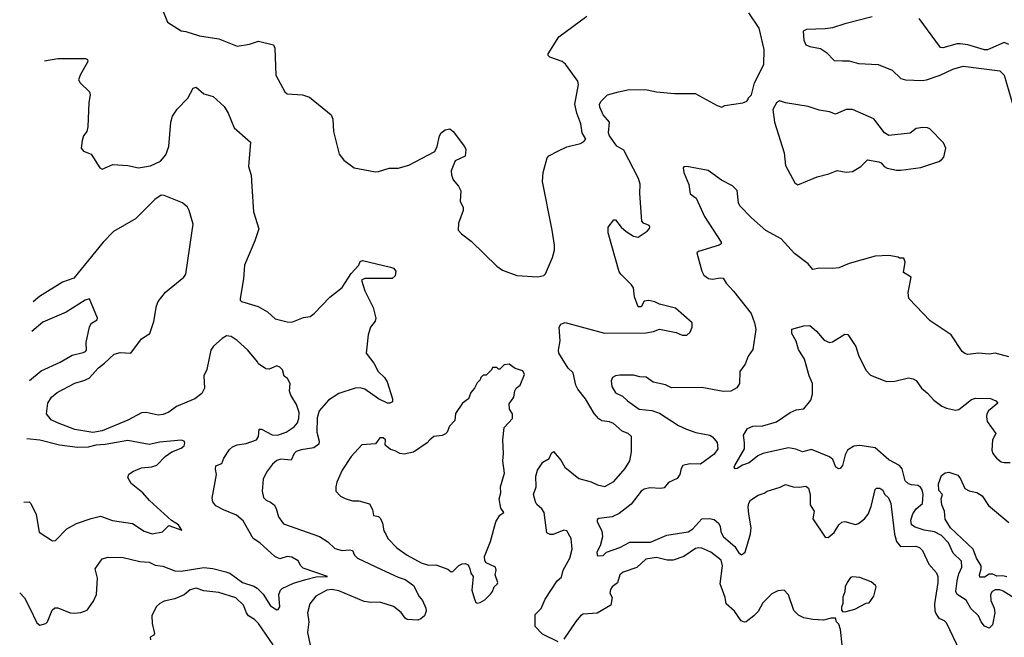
# Model space of a CAD drawing. Extents: x 1843161 to 1959474, y 907081 to 1016326.
# Tile 2 of 256: x 1843573 to 1850055, y 916754 to 920821. Entities that reach past the tile are written whole.
import ezdxf

# ---------------------------------------------------------------- set-up
doc = ezdxf.new("R2010")
doc.units = 0

msp = doc.modelspace()

# ---------------------------------------------------------------- linework, layer by layer
at = {"layer": '0CON20XD'}
for points in [[(1844505, 920906.7), (1844546.7, 920805), (1844635, 920746.7), (1844666.1, 920743.9), (1844755.9, 920714.1), (1844885, 920693.8), (1845005, 920646), (1845085, 920659.2), (1845145, 920678.8), (1845244.1, 920654.1), (1845252.3, 920632.3), (1845259.2, 920455), (1845318.8, 920345), (1845335, 920332), (1845435, 920326.2), (1845481.2, 920311.2), (1845623.3, 920195), (1845633.8, 920165), (1845638.8, 920085), (1845676.7, 919935), (1845706.2, 919895), (1845775, 919846), (1845915, 919818.8), (1845935, 919820), (1846005, 919843.3), (1846065, 919843.3), (1846135, 919863.3), (1846306.4, 919953.6), (1846322.5, 919985), (1846337.5, 920055), (1846347.5, 920075), (1846374.1, 920095.9), (1846405, 920102.5), (1846427.5, 920085), (1846502.5, 919985), (1846510, 919965), (1846505, 919922.5), (1846439.8, 919890.2), (1846414.4, 919824.4), (1846415, 919800), (1846426.4, 919766.4), (1846462.5, 919725), (1846477, 919693), (1846472.5, 919625), (1846492.5, 919585), (1846492.5, 919565), (1846461.7, 919481.7), (1846460, 919435), (1846480.7, 919410.7), (1846545, 919362.5), (1846715, 919197.5), (1846751.7, 919171.7), (1846847, 919137), (1846985, 919126.7), (1847023.6, 919136.4), (1847035, 919147.5), (1847081.2, 919255), (1847093.6, 919303.6), (1847093.8, 919335), (1847078, 919435), (1847013.9, 919756.1), (1847020, 919815), (1847045, 919910), (1847057.5, 919925), (1847115, 919956), (1847175.9, 919984.1), (1847265, 920006.2), (1847284.1, 920015.9), (1847300, 920035), (1847275.6, 920075), (1847267.3, 920135), (1847240.4, 920205), (1847227.7, 920265), (1847252.7, 920395), (1847247.8, 920415), (1847167.2, 920527.2), (1847145, 920544.3), (1847062.5, 920575), (1847053.3, 920585), (1847053.3, 920595), (1847122.3, 920707.7), (1847307.5, 920845)], [(1847117.3, 916722.7), (1847015, 916774), (1846966.2, 916825), (1846965.6, 916904.4), (1847006, 916944), (1847031.9, 917005), (1847112.1, 917125), (1847139.6, 917150.4), (1847151.8, 917195), (1847195, 917273.8), (1847209.4, 917335), (1847204.4, 917405), (1847175, 917455.6), (1847155, 917459.4), (1847085, 917430), (1847065, 917430), (1847042.5, 917442.5), (1847026.1, 917575), (1847010.4, 917600.4), (1846978.3, 917628.3), (1846968.5, 917645), (1846955.5, 917695), (1846972.2, 917745), (1846970.9, 917815), (1846982.9, 917855), (1847017, 917907), (1847058.7, 917931.3), (1847075, 917966.7), (1847086.4, 917976.4), (1847135, 917920), (1847163.1, 917873.1), (1847255, 917800), (1847335, 917778), (1847376.8, 917756.8), (1847425, 917747.5), (1847485, 917779.2), (1847558.6, 917865), (1847590, 917915), (1847602, 917975), (1847600, 918075), (1847580, 918095), (1847540.2, 918110.2), (1847482, 918162), (1847455, 918173.3), (1847405, 918180), (1847385, 918192.9), (1847355, 918227.5), (1847297.7, 918325), (1847246.9, 918386.9), (1847233.8, 918415), (1847216.1, 918495), (1847185, 918526.7), (1847123.3, 918625), (1847120.6, 918645), (1847132.2, 918705), (1847125.6, 918795), (1847136.2, 918815), (1847165, 918825.8), (1847422.7, 918757.3), (1847695, 918758.8), (1847745, 918766.7), (1847785, 918783.3), (1847895, 918760), (1847935, 918742.5), (1847965, 918742.5), (1847987, 918763), (1848000, 918795), (1848000, 918825), (1847891.7, 918921.7), (1847785, 918947.5), (1847755, 918962.5), (1847715, 918972.5), (1847685, 918967.5), (1847665, 918930), (1847645, 918930), (1847620, 918995), (1847613.8, 919055), (1847602, 919075), (1847532, 919142), (1847520.3, 919160.3), (1847447, 919417), (1847448, 919455), (1847485, 919503.3), (1847495, 919503.3), (1847533.6, 919453.6), (1847565, 919425.7), (1847615, 919394.4), (1847645, 919389.2), (1847705, 919428.8), (1847720, 919445), (1847721.2, 919455), (1847716.2, 919465), (1847680.9, 919480.9), (1847670, 919495), (1847655.8, 919675.8), (1847657, 919737), (1847647.5, 919775), (1847550.9, 919960.9), (1847505, 919987.3), (1847456.9, 920055), (1847450, 920075), (1847455.6, 920145), (1847414.7, 920194.7), (1847391.5, 920245), (1847390, 920265), (1847400.8, 920285), (1847443.3, 920325), (1847516.1, 920346.1), (1847585, 920361.2), (1847705, 920358.8), (1847765, 920345.8), (1847885, 920334.2), (1848020, 920335), (1848165.7, 920255.7), (1848195, 920243.8), (1848215, 920256.7), (1848335, 920272.5), (1848360, 920285), (1848370, 920295), (1848370, 920305), (1848390, 920325), (1848410, 920405), (1848472.5, 920525), (1848473.3, 920625), (1848442, 920765), (1848374.3, 920865)], [(1849185, 920840), (1849005.5, 920794.5), (1848925, 920766.7), (1848875, 920759.5), (1848753.2, 920756.8), (1848732, 920745), (1848735.7, 920685), (1848749.2, 920655), (1848775, 920643.6), (1848845, 920631.4), (1848885, 920604.2), (1848935, 920552.9), (1848989.5, 920550.5), (1849035, 920550.5), (1849095, 920532.9), (1849225.4, 920525.4), (1849317.4, 920487.4), (1849373.1, 920433.1), (1849404.5, 920424.5), (1849515, 920420.5), (1849542.5, 920425), (1849633.3, 920455), (1849716.2, 920493.8), (1849785, 920513.8), (1850025, 920484.3), (1850054.3, 920455), (1850115.4, 920245.4)], [(1850085, 920658), (1850055, 920671.5), (1849965, 920630), (1849945, 920621.8), (1849925, 920622.4), (1849815.3, 920655.3), (1849765, 920662.1), (1849745, 920661.5), (1849650, 920635), (1849635, 920637.5), (1849495, 920828.8)], [(1843735.6, 920549.8), (1843825, 920566.2), (1844006.1, 920566.1), (1844019.3, 920559.3), (1844022.5, 920545), (1843970, 920455), (1843961.2, 920425), (1843972, 920405), (1844032, 920345), (1844037.5, 920325), (1844028, 920275), (1844022, 920115), (1844015.9, 920084.1), (1843993.9, 920056.1), (1843983.3, 920025), (1843976.7, 919975), (1843992.5, 919955), (1844042.5, 919935), (1844100, 919845), (1844115, 919836.7), (1844186.1, 919866.1), (1844285, 919860), (1844355, 919844.3), (1844435, 919858.6), (1844500.2, 919889.8), (1844535, 919930), (1844553.8, 919985), (1844568.2, 920145), (1844578.1, 920185), (1844608.7, 920231.3), (1844680, 920305), (1844715, 920370), (1844735, 920376.2), (1844785, 920332), (1844846.7, 920315), (1844918.3, 920248.3), (1844945.6, 920205.6), (1844985, 920108.8), (1845093.3, 920015), (1845078.8, 919855), (1845096.3, 919796.3), (1845102.3, 919722.3), (1845112.7, 919555), (1845147, 919443), (1845121.2, 919365), (1845054, 919205), (1845046.1, 919113.9), (1845024.2, 918985), (1845024.4, 918974.4), (1845033.3, 918965), (1845143, 918933), (1845205, 918897.5), (1845255, 918851.2), (1845335, 918830), (1845365, 918828.8), (1845441.2, 918858.8), (1845485, 918866), (1845512, 918885), (1845615, 918992.5), (1845695, 919057.5), (1845755, 919150), (1845805.7, 919204.3), (1845815, 919227.5), (1845830, 919235), (1846015, 919190), (1846033.6, 919183.6), (1846050, 919165), (1846045.7, 919134.3), (1846025, 919116.7), (1845845, 919116.7), (1845822.5, 919105), (1845844.4, 919034.4), (1845899.2, 918925), (1845916.7, 918855), (1845912.5, 918835), (1845882.5, 918795), (1845868, 918745), (1845854.3, 918624.3), (1845905, 918559.2), (1845933.9, 918503.9), (1845974, 918464), (1845993.3, 918435), (1846028, 918325), (1846026.7, 918305), (1846010, 918295), (1845995, 918296), (1845936, 918325), (1845845, 918387.3), (1845815, 918396.2), (1845782.5, 918395), (1845675, 918358.6), (1845605.5, 918314.5), (1845545, 918246), (1845530.6, 918199.4), (1845529.6, 918105), (1845544.5, 918045), (1845541.9, 918025), (1845508.5, 918001.5), (1845425, 917988.9), (1845392.7, 917977.2), (1845380.4, 917965), (1845360.9, 917919.1), (1845292.9, 917927.1), (1845265, 917917.8), (1845236.4, 917893.6), (1845198.9, 917841.1), (1845176, 917795), (1845169.2, 917715), (1845178.8, 917675), (1845195, 917656.2), (1845225, 917644.2), (1845248.6, 917625), (1845262.2, 917602.2), (1845276.1, 917546.1), (1845310.5, 917500.5), (1845547, 917417), (1845601.4, 917381.4), (1845647.9, 917337.9), (1845695, 917325.5), (1845745, 917329.2), (1845764.2, 917324.2), (1845777.1, 917295), (1845797.1, 917275), (1845955, 917199.1), (1846065, 917148.7), (1846110, 917135), (1846165.9, 917095), (1846202.9, 917022.9), (1846225.5, 916995), (1846246.7, 916945), (1846249.4, 916925), (1846237.5, 916895), (1846215, 916875.6), (1846195, 916867.5), (1846125, 916871.1), (1846110.4, 916880.4), (1846085, 916916.2), (1846035, 916956.2), (1845945, 916985.3), (1845885, 916983.3), (1845840.1, 916990.1), (1845675, 917060), (1845628.5, 917068.5), (1845595, 917063.2), (1845522.9, 917025), (1845483.3, 916975), (1845466.7, 916915), (1845475.6, 916855), (1845467.7, 916785), (1845485, 916702)], [(1848695, 919733.3), (1848824.2, 919785.8), (1848900, 919805), (1848955, 919826.7), (1849015, 919817.5), (1849055, 919820), (1849110, 919855), (1849155, 919897.5), (1849230, 919885), (1849245, 919877.5), (1849265, 919853.3), (1849285, 919843.8), (1849345, 919828.8), (1849375, 919828.8), (1849505, 919847.5), (1849625, 919887.5), (1849643, 919897), (1849656.7, 919915), (1849670, 919975), (1849655, 920010), (1849565, 920102.5), (1849549.5, 920109.5), (1849518.3, 920111.7), (1849476.1, 920103.9), (1849435, 920073.3), (1849295, 920057.5), (1849266.1, 920076.1), (1849196.8, 920166.8), (1849055, 920228.8), (1849015, 920230), (1848945, 920198.8), (1848904.2, 920214.2), (1848835.8, 920225.8), (1848765, 920250), (1848615, 920273.3), (1848575, 920286.7), (1848555, 920272.5), (1848530.7, 920229.3), (1848543.3, 920145), (1848605.8, 919945), (1848615, 919860), (1848676.4, 919746.4), (1848695, 919733.3)], [(1850085, 918600.8), (1849995, 918625.8), (1849955, 918619.2), (1849885, 918623.8), (1849815.8, 918615.8), (1849795, 918622), (1849778.8, 918635), (1849705.7, 918745.7), (1849568.3, 918838.3), (1849427.5, 918985), (1849423.3, 919025), (1849442.5, 919125), (1849392.5, 919155), (1849402.5, 919225), (1849395, 919250), (1849365, 919250), (1849357, 919257), (1849295, 919267.5), (1849205, 919263.3), (1849035, 919215.8), (1848965, 919187.5), (1848925, 919182), (1848836.1, 919183.9), (1848795, 919176.7), (1848763.4, 919213.4), (1848675, 919280), (1848587.4, 919377.4), (1848485, 919433.5), (1848391.5, 919515), (1848313.3, 919595), (1848304.5, 919615), (1848296.9, 919695), (1848266.8, 919726.8), (1848194.5, 919764.5), (1848105, 919828), (1847965, 919853.3), (1847945, 919852.5), (1847940, 919845), (1847946.2, 919815), (1847979.2, 919735), (1847986.2, 919675), (1848027.5, 919645), (1848082.5, 919525), (1848192, 919355), (1848191.2, 919345), (1848177.5, 919335), (1848042.5, 919295), (1848030, 919285), (1848064.6, 919164.6), (1848078, 919138), (1848106.9, 919116.9), (1848135, 919112.9), (1848185, 919121.5), (1848205, 919119.2), (1848224.4, 919085), (1848272.5, 919032.5), (1848388.5, 918885), (1848410.7, 918825), (1848419.5, 918779.5), (1848400.2, 918649.8), (1848369.4, 918605), (1848348.8, 918551.2), (1848314.4, 918505), (1848311.2, 918425), (1848295, 918396.7), (1848255.7, 918374.3), (1848205, 918372.2), (1848065, 918398.1), (1847865, 918396.1), (1847825, 918417.1), (1847744.1, 918434.1), (1847696.7, 918466.7), (1847655, 918468), (1847615, 918479.6), (1847525, 918480), (1847495, 918476), (1847475.7, 918464.3), (1847467.1, 918442.9), (1847470.8, 918405), (1847494.5, 918364.5), (1847540.9, 918340.9), (1847575, 918310.8), (1847651.2, 918255), (1847735, 918246.5), (1847785, 918230.5), (1847909.3, 918149.3), (1847963.6, 918123.6), (1848025, 918103.3), (1848115.7, 918085), (1848135, 918073.5), (1848166, 918036), (1848168.6, 917995), (1848145, 917959.4), (1848055, 917892.9), (1847985, 917896.7), (1847938.8, 917885), (1847926.9, 917865), (1847918.2, 917825), (1847901.2, 917798.8), (1847845, 917772.2), (1847815, 917737.6), (1847795, 917732.6), (1847722.6, 917737.4), (1847685, 917730), (1847665, 917716), (1847599.7, 917630.3), (1847520.4, 917569.6), (1847473.3, 917546.7), (1847385.6, 917535.6), (1847375, 917530), (1847374.4, 917515), (1847405.8, 917455), (1847410, 917415), (1847395.7, 917355), (1847373.3, 917315), (1847374.2, 917295), (1847380.5, 917290.5), (1847415, 917292.7), (1847436.4, 917313.6), (1847525, 917345.6), (1847590, 917380), (1847725, 917380), (1847833.1, 917426.9), (1847975, 917447.5), (1848005, 917468.8), (1848065, 917533.5), (1848115, 917536.1), (1848145, 917530.4), (1848173.6, 917505), (1848184.6, 917485), (1848188.3, 917448.3), (1848206, 917416), (1848280.7, 917350.7), (1848305, 917312.5), (1848325, 917296), (1848350, 917315), (1848384.5, 917435), (1848388.9, 917475), (1848374.5, 917564.5)], [(1843572.9, 917046.3), (1843604.6, 917014.6), (1843640, 916945), (1843685, 916848.8), (1843705, 916832.5), (1843745, 916844.3), (1843755.5, 916854.5), (1843786.7, 916933.3), (1843805, 916947.1), (1843825, 916947.5), (1843905, 916915.5), (1843932.4, 916912.4), (1843975, 916916.4), (1844017.1, 916932.9), (1844058.6, 916991.4), (1844079.2, 917035), (1844084.1, 917144.1), (1844070, 917205), (1844115, 917270), (1844155, 917282), (1844255, 917278.2), (1844365, 917251.8), (1844425, 917248.8), (1844465, 917229.2), (1844515, 917222.3), (1844595, 917190.4), (1844635, 917188.9), (1844785, 917212.6), (1844845, 917206.2), (1844930, 917185), (1844956, 917176), (1845039.2, 917115), (1845115, 917090.4), (1845136.6, 917076.6), (1845177, 917037), (1845225, 916960.6), (1845265, 916933.8), (1845275, 916935.7), (1845285.4, 916954.6), (1845278.1, 917035), (1845290, 917065), (1845302, 917075), (1845375, 917109.5), (1845455.9, 917134.1), (1845525, 917151.5), (1845600, 917155), (1845438.9, 917208.9), (1845424, 917224), (1845407.2, 917257.2), (1845365, 917282.2), (1845335, 917286.7), (1845285, 917270), (1845252, 917285), (1845155, 917375.6), (1845110, 917405), (1845045, 917520), (1845001.2, 917558.8), (1844915, 917592.9), (1844865, 917620), (1844843.8, 917645), (1844840.5, 917669.5), (1844868, 917825), (1844861.1, 917861.1), (1844865, 917882), (1844902.9, 917897.1), (1844915.9, 917934.1), (1844955, 917990), (1844975, 918007.5), (1845005, 918021.4), (1845065, 918030.5), (1845131.4, 918055), (1845144.6, 918075.4), (1845150, 918125), (1845165, 918124.4), (1845235, 918086.7), (1845270, 918085), (1845326.3, 918103.7), (1845379.8, 918140.2), (1845402.7, 918165), (1845411.8, 918195), (1845412.1, 918235), (1845396, 918286), (1845358.7, 918348.7), (1845350, 918375), (1845353.6, 918425), (1845336.9, 918456.9), (1845314.1, 918474.1), (1845302.7, 918515), (1845285, 918533.1), (1845265, 918541.8), (1845215, 918520), (1845192.6, 918522.6), (1845146.2, 918555), (1845137.8, 918567.8), (1845074.6, 918644.6), (1845005, 918707.5), (1844965, 918733.8), (1844935, 918738.8), (1844905, 918720.8), (1844849.3, 918670.7), (1844830.6, 918645), (1844805, 918517.5), (1844786, 918475), (1844790.5, 918395), (1844771.6, 918358.4), (1844725, 918324.5), (1844605, 918274.4), (1844555, 918236.9), (1844518.5, 918221.5), (1844485, 918215.5), (1844405, 918234.4), (1844375, 918232.5), (1844285, 918182.5), (1844115.9, 918114.1), (1844055, 918101.9), (1843935, 918121.8), (1843822, 918165), (1843781.2, 918185), (1843750, 918225), (1843758.6, 918295), (1843782.9, 918335), (1843820, 918365), (1843935, 918427.8), (1843996, 918444), (1844029.5, 918460.5), (1844091.5, 918528.5), (1844131.8, 918558.2), (1844195, 918618.6), (1844235, 918628.6), (1844305, 918624), (1844375, 918719.2), (1844428.8, 918755), (1844455.7, 918834.3), (1844473.2, 918936.8), (1844484.3, 918965), (1844533.4, 919026.6), (1844653.8, 919125), (1844666.2, 919145), (1844705.9, 919414.1), (1844714, 919475), (1844689.2, 919565), (1844676.8, 919586.8), (1844643.8, 919615), (1844525, 919662.5), (1844505, 919664.4), (1844462.9, 919637.1), (1844335, 919510), (1844190, 919425), (1844123.5, 919355), (1843930.4, 919119.6), (1843855, 919091.2), (1843702.7, 918997.3), (1843662, 918963.7)], [(1843637.9, 918444.3), (1843715, 918508.2), (1843840, 918565), (1843919.4, 918610.6), (1843991.8, 918628.2), (1844006.2, 918635), (1844012, 918645), (1844010, 918695), (1844031.7, 918798.3), (1844045, 918821.2), (1844083.3, 918845), (1844086.2, 918855), (1844031.7, 918981.7), (1844005, 918973.8), (1843880, 918895), (1843725, 918829.4), (1843652.8, 918766.7)], [(1850135, 917001.5), (1850047.1, 917057.1), (1850025, 917066.1), (1849995, 917065.4), (1849975.7, 917055), (1849965, 917036.2), (1849967.1, 916995), (1849989.1, 916945), (1849993.6, 916915), (1849977.1, 916835), (1849955, 916814), (1849925, 916826.2), (1849903.1, 916855), (1849885.7, 916895), (1849834.3, 916944.3), (1849805, 916997.3), (1849744.5, 917035), (1849735.3, 917055), (1849744, 917125), (1849755, 917172), (1849774.7, 917215), (1849774.5, 917255), (1849718.2, 917308.2), (1849686.9, 917375), (1849642.3, 917425), (1849595, 917448.3), (1849528.6, 917458.6), (1849469.1, 917479.1), (1849445.4, 917495), (1849439.8, 917525), (1849452.4, 917567.6), (1849475, 917598.9), (1849517.8, 917635), (1849520.8, 917695), (1849515.3, 917725), (1849503.3, 917743.3), (1849485, 917752.5), (1849445, 917757.4), (1849424.2, 917764.2), (1849403.7, 917783.7), (1849383.7, 917863.7), (1849365.9, 917885.9), (1849295, 917922.1), (1849205, 918001.8), (1849105, 918016.5), (1849065, 918011.4), (1849022.5, 917985), (1849006.9, 917955), (1848989.4, 917885), (1848975, 917865.8), (1848965, 917862), (1848946, 917875), (1848925.5, 917925.5), (1848905, 917942), (1848785, 917990.6), (1848725.8, 917975.8), (1848683.6, 917993.6), (1848635, 918000.4), (1848465, 917964.4), (1848432.4, 917947.6), (1848375, 917901.9), (1848332.1, 917887.9), (1848297.5, 917865), (1848283.6, 917863.6), (1848276.7, 917875), (1848281.2, 917885), (1848344.3, 917995), (1848344.4, 918035), (1848339.4, 918085), (1848365, 918129.2), (1848400, 918145), (1848465, 918145.6), (1848555, 918172.2), (1848646, 918235), (1848685, 918250.8), (1848735, 918258.1), (1848781.8, 918315), (1848792.3, 918355), (1848792, 918425), (1848771.5, 918475), (1848740.4, 918585), (1848699.7, 918649.7), (1848684.3, 918704.3), (1848656.2, 918755), (1848656.7, 918783.3), (1848735, 918803.8), (1848775, 918806.2), (1848819.7, 918769.7), (1848869.7, 918709.7), (1848905, 918694), (1848925, 918698.8), (1849005, 918748.8), (1849025, 918747.5), (1849077.7, 918667.7), (1849095, 918612.5), (1849143.5, 918513.5), (1849175, 918480), (1849278.8, 918438.8), (1849335, 918440.8), (1849425, 918461.5), (1849456.2, 918455), (1849474.5, 918444.5), (1849509.2, 918395), (1849550.6, 918360.6), (1849591.2, 918315), (1849645, 918276), (1849675, 918262), (1849735, 918250), (1849755, 918253.3), (1849840, 918320), (1849865, 918328.9), (1849965, 918326.5), (1850000.5, 918310.5), (1850012.5, 918295), (1849951.2, 918245), (1849940, 918225), (1849938, 918205), (1849942, 918175), (1850000, 918095), (1849978, 918055), (1849974, 917985), (1849978.8, 917965), (1850003.2, 917933.2), (1850035, 917908.8), (1850055, 917904), (1850095, 917904.3)], [(1846585, 916977.5), (1846605, 916982.5), (1846635, 917000), (1846672.2, 917037.8), (1846685.6, 917054.4), (1846695.8, 917085), (1846716.8, 917103.2), (1846720.5, 917115), (1846702.5, 917165), (1846710, 917195), (1846706.2, 917216.2), (1846645, 917243.3), (1846635, 917260), (1846632.5, 917285), (1846672.5, 917385), (1846706.7, 917515), (1846735, 917557.5), (1846760, 917575), (1846740, 917605), (1846730, 917665), (1846741.1, 917705), (1846739.2, 917745), (1846763.8, 917835), (1846754, 917915), (1846758.8, 917965), (1846754, 918055), (1846762, 918135), (1846818, 918195), (1846818, 918225), (1846798.8, 918255), (1846795, 918290), (1846826.2, 918335), (1846832.3, 918377.7), (1846842.5, 918395), (1846867.5, 918415), (1846897.5, 918485), (1846885, 918507.5), (1846835, 918523.3), (1846795, 918552.5), (1846763, 918547), (1846735, 918520), (1846725, 918520), (1846715, 918530), (1846685, 918530), (1846680, 918515), (1846661.7, 918498.3), (1846645, 918480), (1846625, 918480), (1846610, 918465), (1846605, 918450), (1846585, 918430), (1846567.5, 918395), (1846543.9, 918366.1), (1846527.5, 918325), (1846487.5, 918295), (1846443, 918227), (1846438.3, 918181.7), (1846403.3, 918145), (1846387.5, 918105), (1846376.1, 918093.9), (1846355, 918083.3), (1846300, 918075), (1846272.5, 918055), (1846256.1, 918033.9), (1846165, 917972), (1846105, 917960), (1846075, 917963.3), (1846045, 917982.5), (1846015, 917990), (1845978.8, 918018.8), (1845981.1, 918055), (1845965, 918066.2), (1845945, 918066.5), (1845915, 918028), (1845825, 918020), (1845756.2, 917945), (1845696, 917855), (1845661.2, 917775), (1845653.3, 917745), (1845653.8, 917715), (1845685, 917682), (1845715, 917668), (1845765, 917653.3), (1845805, 917653.3), (1845875, 917632.5), (1845896.7, 917595), (1845902.5, 917555), (1845935, 917548.8), (1845947.5, 917535), (1845962, 917505), (1845970, 917455), (1845985, 917427.5), (1845997.5, 917405), (1846055, 917342.5), (1846124.2, 917295), (1846216.7, 917245), (1846265, 917228.9), (1846311.8, 917231.8), (1846392.5, 917202.5), (1846413.8, 917183.8), (1846425, 917187.5), (1846465, 917227.5), (1846485, 917237.5), (1846505, 917240), (1846525, 917230), (1846537.5, 917205), (1846542.5, 917175), (1846557.5, 917155), (1846550, 917065), (1846566.7, 917005), (1846575, 916982.5), (1846585, 916977.5)], [(1843600.6, 917642.9), (1843635, 917645.5), (1843646.7, 917635), (1843682.4, 917562.4), (1843702, 917445), (1843788.3, 917388.3), (1843809.3, 917390.7), (1843882.6, 917467.4), (1843946.4, 917503.6), (1844043.3, 917535), (1844105, 917550.8), (1844183.4, 917523.4), (1844315, 917502), (1844393.2, 917453.2), (1844445, 917435.6), (1844512.4, 917447.6), (1844555, 917490), (1844640, 917460), (1844617.5, 917495), (1844572.3, 917522.3), (1844428, 917655), (1844384, 917705), (1844307.4, 917767.4), (1844284, 917805), (1844292.1, 917827.9), (1844321.3, 917848.7), (1844375, 917868.8), (1844443.2, 917876.8), (1844475, 917887.1), (1844530.8, 917945), (1844574.1, 917975.9), (1844635, 917998.1), (1844655.8, 918015), (1844661.2, 918031.2), (1844656.7, 918045), (1844635, 918050.8), (1844495, 918038), (1844425, 918023.1), (1844285, 918049.3), (1844135, 918022.9), (1844075, 918019.2), (1844023.8, 918006.2), (1843954.1, 918004.1), (1843835, 918018.8), (1843705, 918051.6), (1843620, 918060.5)], [(1850072, 917152), (1850045, 917158.4), (1850006.9, 917156.9), (1849980.1, 917170.1), (1849955, 917170), (1849925, 917148.9), (1849895, 917150), (1849892.1, 917165), (1849904, 917205), (1849903.3, 917225), (1849871.7, 917275), (1849851.1, 917335), (1849700.6, 917475), (1849665, 917532.5), (1849662.2, 917585), (1849644.8, 917625), (1849640, 917665), (1849649.4, 917695), (1849625, 917720), (1849621.5, 917765), (1849641.7, 917818.3), (1849665, 917837.1), (1849691.2, 917841.2), (1849750.5, 917820.5), (1849767.9, 917797.9), (1849795, 917733.3), (1849825, 917718), (1849875, 917707.5), (1849910, 917685), (1849950.9, 917620.9), (1850085, 917509.2)], [(1848374.5, 917564.5), (1848368, 917612), (1848373.2, 917636.8), (1848385, 917656.2), (1848435, 917690), (1848475, 917703.3), (1848495, 917716.7), (1848578.8, 917741.2), (1848615, 917760), (1848665, 917743.8), (1848705, 917742), (1848749.7, 917749.7), (1848766.2, 917736.2), (1848777.8, 917695), (1848777.1, 917625), (1848803.5, 917585), (1848794.8, 917534.8), (1848875, 917414), (1848895, 917410), (1848935, 917444.2), (1848965.4, 917494.6), (1848985, 917512.9), (1849005, 917515.6), (1849075, 917497.5), (1849096, 917504), (1849135.9, 917534.1), (1849159.4, 917565), (1849179.2, 917615), (1849204.1, 917725.9), (1849215, 917736.7), (1849235, 917736.2), (1849255, 917722.5), (1849266.4, 917696.4), (1849292.3, 917672.3), (1849307.5, 917635), (1849332.7, 917432.7), (1849345.5, 917385), (1849372.4, 917352.4), (1849473.2, 917353.2), (1849496.2, 917345), (1849516, 917325), (1849559.4, 917235), (1849607.9, 917177.9), (1849618.2, 917155), (1849618.8, 917115), (1849596.4, 916975), (1849598.3, 916928.3), (1849605.7, 916905), (1849625, 916879.2), (1849660, 916865), (1849672.1, 916852.1), (1849763, 916663)], [(1848988, 916705), (1848976.1, 916806.1), (1848965, 916840), (1848950, 916855), (1848945, 916880), (1848915, 916880), (1848865, 916865.8), (1848795, 916870.5), (1848735, 916882.3), (1848699.9, 916899.9), (1848670, 916930), (1848635, 917032.5), (1848605, 917063.3), (1848565, 917060), (1848525, 917040), (1848465, 916980), (1848435.4, 916924.6), (1848406, 916894), (1848355, 916855.6), (1848345, 916853.3), (1848322.4, 916862.4), (1848278, 916925), (1848223.8, 916975), (1848216.8, 917015), (1848185.7, 917105), (1848199.2, 917225), (1848191.3, 917261.3), (1848123.8, 917315), (1848065, 917340.6), (1848045, 917343.1), (1848021.5, 917338.5), (1847945, 917285.7), (1847875, 917262.2), (1847835, 917261.8), (1847765, 917278.8), (1847695, 917267.5), (1847635, 917214.2), (1847545, 917182.5), (1847524, 917165), (1847508.2, 917111.8), (1847473.8, 917086.2), (1847461.6, 917068.4), (1847458.7, 917045), (1847474.3, 917015), (1847463.8, 916965), (1847375, 916913.5), (1847283.4, 916906.6), (1847265, 916894.3), (1847235, 916857.1), (1847155, 916742)], [(1848991.7, 916921.7), (1849015, 916922.5), (1849071.7, 916938.3), (1849145, 916977.5), (1849165, 916980), (1849196.4, 917023.6), (1849212.5, 917085), (1849207.5, 917095), (1849178.3, 917118.3), (1849105, 917147.5), (1849055, 917152.5), (1849043.6, 917146.4), (1849020, 917115), (1849006.7, 917085), (1849006.4, 917053.6), (1848991.7, 917018.3), (1848993, 916977), (1848983, 916953), (1848983, 916933), (1848991.7, 916921.7)], [(1845240.9, 916705), (1845144.8, 916844.8), (1845119.8, 916869.8), (1845079.4, 916895), (1845065.8, 916915), (1845047.5, 916965), (1844995, 917012.7), (1844885, 917049.2), (1844785, 917060.6), (1844735, 917076.5), (1844695, 917066.9), (1844655, 917033.8), (1844593.9, 917006.1), (1844525, 916990.8), (1844495, 916976.2), (1844471.2, 916955), (1844442.5, 916895), (1844445.6, 916845), (1844461.4, 916778.6), (1844455, 916767.5), (1844432.1, 916755), (1844435, 916738)]]:
    msp.add_lwpolyline(points, dxfattribs=at)

doc.saveas('drawing.dxf')
